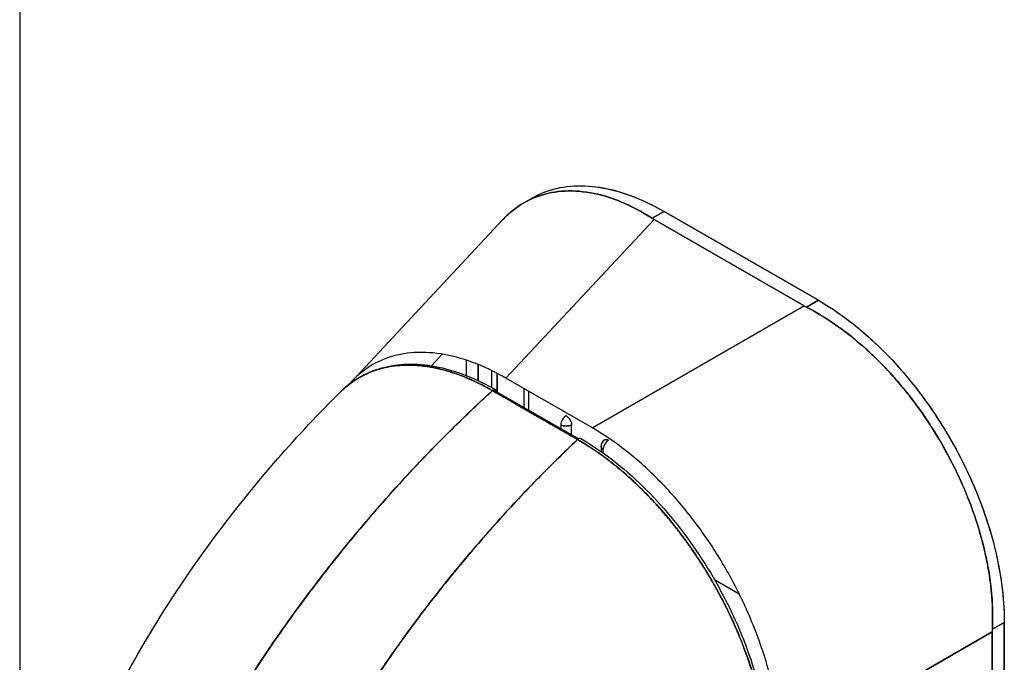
# Model space of a CAD drawing. Extents: x 807 to 1172, y 30 to 260.
# Tile 158 of 214: x 1121.33 to 1123.52, y 114.76 to 116.19. Entities that reach past the tile are written whole.
import ezdxf

# ---------------------------------------------------------------- set-up
doc = ezdxf.new("R2010")
doc.units = 0
doc.header["$LTSCALE"] = 4
doc.header["$MEASUREMENT"] = 0
doc.layers.get('0').update_dxf_attribs({"linetype": 'CONTINUOUS'})

msp = doc.modelspace()

# ---------------------------------------------------------------- linework, layer by layer
for p, q in [((1121.3324, 137.3427), (1121.3324, 93.7753)), ((1122.4519, 115.7837), (1122.4708, 115.7946)), ((1122.7364, 115.7494), (1122.763, 115.7647)), ((1122.763, 115.7647), (1122.7364, 115.7494)), ((1123.1056, 115.5674), (1122.763, 115.7647)), ((1122.763, 115.7647), (1123.1056, 115.5674)), ((1122.0696, 115.3873), (1122.4054, 115.7465)), ((1122.741, 115.7466), (1122.412, 115.3947)), ((1122.412, 115.3947), (1122.741, 115.7466)), ((1123.0742, 115.5547), (1122.741, 115.7466)), ((1122.741, 115.7466), (1123.0742, 115.5547)), ((1122.6044, 115.2839), (1123.0742, 115.5547)), ((1123.0742, 115.5547), (1122.6044, 115.2839)), ((1123.1056, 115.5674), (1123.0791, 115.5521)), ((1123.0791, 115.5521), (1123.1056, 115.5674)), ((1123.0466, 115.5388), (1123.0466, 115.5388)), ((1123.0584, 115.5456), (1123.0584, 115.5456)), ((1122.9611, 115.4895), (1122.9611, 115.4895)), ((1122.2465, 115.422), (1122.2705, 115.4476)), ((1122.3234, 115.4346), (1122.3234, 115.4006)), ((1122.3501, 115.3892), (1122.3501, 115.4248)), ((1122.3501, 115.4248), (1122.3501, 115.3892)), ((1122.3807, 115.3736), (1122.3807, 115.4112)), ((1122.3925, 115.3635), (1122.3925, 115.4053)), ((1122.3925, 115.4053), (1122.3925, 115.3635)), ((1122.6044, 115.2839), (1122.412, 115.3947)), ((1122.5732, 115.2597), (1122.3911, 115.3643)), ((1122.4514, 115.372), (1122.4514, 115.3297)), ((1122.4632, 115.3229), (1122.4632, 115.3652)), ((1122.5338, 115.2909), (1122.5338, 115.2823)), ((1122.5574, 115.2688), (1122.5574, 115.2909)), ((1122.6232, 115.2434), (1122.6232, 115.2316)), ((1122.6281, 115.2281), (1122.6281, 115.2366)), ((1122.8748, 114.9475), (1122.9298, 114.9158)), ((1123.5185, 114.8523), (1123.4919, 114.837)), ((1123.4919, 114.837), (1123.5185, 114.8523)), ((1123.5185, 114.1098), (1123.5185, 114.8523)), ((1123.5185, 114.8523), (1123.5185, 114.1098)), ((1123.4918, 114.8314), (1123.022, 114.5606)), ((1123.022, 114.5606), (1123.4918, 114.8314)), ((1123.4643, 114.8156), (1123.4643, 114.8156)), ((1123.4761, 114.8224), (1123.4761, 114.8224)), ((1123.4761, 114.8224), (1123.4761, 114.8224)), ((1123.4918, 114.0954), (1123.4918, 114.8314)), ((1123.4918, 114.8314), (1123.4918, 114.0954)), ((1123.3936, 114.7749), (1123.3936, 114.7749)), ((1123.4054, 114.7817), (1123.4054, 114.7817))]:
    msp.add_line(p, q)
msp.add_arc((1122.6398, 115.2434), 0.0167, 119.9366, 179.9973)
for centre, major_axis, ratio, start_param, end_param in [((1122.8181, 115.791), (0.1091, 0), 0.575867, 3.865722, 3.926798), ((1122.8181, 115.791), (0.1091, 0), 0.575862, 3.865727, 3.92681), ((1123.1514, 115.5991), (0.1091, 0), 0.575862, 3.927172, 3.988254), ((1123.1514, 115.5991), (0.1091, 0), 0.575867, 3.927168, 3.98825), ((1122.384, 115.3603), (0.00498, 0.00867), 0.57881, 5.495227, 7.361451), ((1122.5456, 115.2977), (0.0083, 0.0144), 0.578093, 0.783464, 2.354261), ((1122.5456, 115.2977), (0.0167, 0), 0.575862, 3.926991, 5.497787), ((1122.5733, 115.2516), (0.00498, 0.00867), 0.578842, 0, 1.078239), ((1122.6398, 115.2434), (-0.0083, -0.0144), 0.578093, 3.925057, 5.495853), ((1122.6398, 115.2434), (-0.0167, 0), 0.575862, 6.283158, 7.068583), ((1123.5689, 114.8759), (-0.0545, -0.0946), 0.578093, 5.43459, 5.495672), ((1123.5689, 114.8759), (-0.0545, -0.0946), 0.578098, 5.434594, 5.495676)]:
    msp.add_ellipse(centre, major_axis=major_axis, ratio=ratio, start_param=start_param, end_param=end_param)
for points, knots in [([(1122.4708, 115.7946), (1122.4791, 115.7994), (1122.4877, 115.8035), (1122.4966, 115.807), (1122.5148, 115.8142), (1122.5344, 115.8187), (1122.5552, 115.8206), (1122.5759, 115.8225), (1122.5977, 115.8216), (1122.6204, 115.818), (1122.6431, 115.8145), (1122.6666, 115.8081), (1122.6905, 115.7992), (1122.7143, 115.7903), (1122.7384, 115.7788), (1122.763, 115.7647)], [0.501265, 0.501265, 0.501265, 0.501265, 0.5555556, 0.5555556, 0.5555556, 0.6666667, 0.6666667, 0.6666667, 0.7777778, 0.7777778, 0.7777778, 0.8888889, 0.8888889, 0.8888889, 1, 1, 1, 1]), ([(1122.4708, 115.7946), (1122.4791, 115.7994), (1122.4878, 115.8036), (1122.4967, 115.8071), (1122.515, 115.8142), (1122.5346, 115.8188), (1122.5552, 115.8206), (1122.5759, 115.8225), (1122.5977, 115.8216), (1122.6201, 115.8181), (1122.6429, 115.8145), (1122.6665, 115.8082), (1122.6904, 115.7992), (1122.7144, 115.7903), (1122.7387, 115.7787), (1122.763, 115.7647)], [0.5012133, 0.5012133, 0.5012133, 0.5012133, 0.5552985, 0.5552985, 0.5552985, 0.6652244, 0.6652244, 0.6652244, 0.7756204, 0.7756204, 0.7756204, 0.8877415, 0.8877415, 0.8877415, 1, 1, 1, 1]), ([(1122.4054, 115.7465), (1122.4123, 115.7539), (1122.4195, 115.7607), (1122.4272, 115.7668), (1122.4426, 115.7792), (1122.4595, 115.789), (1122.4777, 115.7961), (1122.4958, 115.8032), (1122.5153, 115.8077), (1122.5357, 115.8093), (1122.5561, 115.811), (1122.5774, 115.8099), (1122.5995, 115.8061), (1122.6215, 115.8022), (1122.6442, 115.7955), (1122.6672, 115.7861), (1122.6901, 115.7766), (1122.7133, 115.7643), (1122.7364, 115.7494)], [0.3892486, 0.3892486, 0.3892486, 0.3892486, 0.4444444, 0.4444444, 0.4444444, 0.5555556, 0.5555556, 0.5555556, 0.6666667, 0.6666667, 0.6666667, 0.7777778, 0.7777778, 0.7777778, 0.8888889, 0.8888889, 0.8888889, 1, 1, 1, 1]), ([(1122.7364, 115.7494), (1122.7134, 115.7642), (1122.6903, 115.7765), (1122.6674, 115.786), (1122.6443, 115.7955), (1122.6215, 115.8022), (1122.5994, 115.8061), (1122.5994, 115.8061), (1122.5993, 115.8061), (1122.5993, 115.8061), (1122.5773, 115.8099), (1122.556, 115.811), (1122.5356, 115.8093), (1122.5356, 115.8093), (1122.5355, 115.8093), (1122.5355, 115.8093), (1122.5152, 115.8076), (1122.4958, 115.8032), (1122.4778, 115.7962), (1122.4777, 115.7961), (1122.4776, 115.7961), (1122.4776, 115.7961), (1122.4595, 115.789), (1122.4426, 115.7792), (1122.4272, 115.7669), (1122.4272, 115.7668), (1122.4271, 115.7668), (1122.4271, 115.7667), (1122.4195, 115.7606), (1122.4122, 115.7539), (1122.4054, 115.7466)], [0, 0, 0, 0, 0.1108364, 0.1108364, 0.1108364, 0.2222222, 0.2222222, 0.2222222, 0.2223767, 0.2223767, 0.2223767, 0.3330931, 0.3330931, 0.3330931, 0.3333333, 0.3333333, 0.3333333, 0.4440371, 0.4440371, 0.4440371, 0.4444444, 0.4444444, 0.4444444, 0.5555556, 0.5555556, 0.5555556, 0.5559572, 0.5559572, 0.5559572, 0.6109212, 0.6109212, 0.6109212, 0.6109212]), ([(1123.1056, 115.5674), (1123.1302, 115.5532), (1123.1542, 115.537), (1123.1781, 115.5184), (1123.2019, 115.4999), (1123.2255, 115.4791), (1123.2482, 115.4565), (1123.2709, 115.434), (1123.2927, 115.4097), (1123.3134, 115.384), (1123.3341, 115.3583), (1123.3537, 115.3311), (1123.372, 115.303), (1123.3902, 115.2748), (1123.4071, 115.2455), (1123.4224, 115.2156), (1123.4377, 115.1857), (1123.4514, 115.1551), (1123.4633, 115.1243), (1123.4753, 115.0935), (1123.4854, 115.0624), (1123.4936, 115.0315), (1123.5018, 115.0005), (1123.5081, 114.9696), (1123.5122, 114.9397), (1123.5164, 114.9097), (1123.5185, 114.8807), (1123.5185, 114.8523)], [0, 0, 0, 0, 0.111111, 0.111111, 0.111111, 0.222222, 0.222222, 0.222222, 0.333333, 0.333333, 0.333333, 0.444444, 0.444444, 0.444444, 0.555556, 0.555556, 0.555556, 0.666667, 0.666667, 0.666667, 0.777778, 0.777778, 0.777778, 0.888889, 0.888889, 0.888889, 1, 1, 1, 1]), ([(1123.1056, 115.5674), (1123.1279, 115.5545), (1123.1503, 115.5396), (1123.1724, 115.5228), (1123.1923, 115.5076), (1123.212, 115.4909), (1123.2313, 115.4729), (1123.2494, 115.4558), (1123.2672, 115.4376), (1123.2844, 115.4183), (1123.3015, 115.3991), (1123.318, 115.3788), (1123.3338, 115.3577), (1123.3501, 115.336), (1123.3656, 115.3134), (1123.3801, 115.2901), (1123.3947, 115.2668), (1123.4083, 115.2429), (1123.4209, 115.2185), (1123.4334, 115.1942), (1123.4449, 115.1695), (1123.4552, 115.1447), (1123.4655, 115.1198), (1123.4746, 115.0947), (1123.4825, 115.0698), (1123.4904, 115.0447), (1123.4971, 115.0197), (1123.5024, 114.995), (1123.5077, 114.9703), (1123.5118, 114.9459), (1123.5144, 114.922), (1123.5171, 114.8981), (1123.5185, 114.8748), (1123.5185, 114.8523)], [0, 0, 0, 0, 0.103179, 0.103179, 0.103179, 0.19641, 0.19641, 0.19641, 0.284272, 0.284272, 0.284272, 0.371718, 0.371718, 0.371718, 0.461564, 0.461564, 0.461564, 0.551364, 0.551364, 0.551364, 0.640801, 0.640801, 0.640801, 0.730189, 0.730189, 0.730189, 0.82001, 0.82001, 0.82001, 0.909949, 0.909949, 0.909949, 1, 1, 1, 1]), ([(1123.4919, 114.837), (1123.493, 114.8602), (1123.4927, 114.8841), (1123.4908, 114.9084), (1123.4904, 114.9145), (1123.4898, 114.9206), (1123.4892, 114.9267), (1123.4872, 114.9452), (1123.4844, 114.9638), (1123.4808, 114.9826), (1123.4785, 114.9949), (1123.4758, 115.0072), (1123.4727, 115.0196), (1123.4696, 115.0324), (1123.4661, 115.0453), (1123.4623, 115.0581), (1123.4568, 115.0765), (1123.4506, 115.0948), (1123.4438, 115.1131), (1123.4412, 115.1199), (1123.4386, 115.1267), (1123.4358, 115.1335), (1123.4261, 115.1575), (1123.4153, 115.1813), (1123.4035, 115.2046), (1123.403, 115.2056), (1123.4025, 115.2066), (1123.4019, 115.2076), (1123.3894, 115.232), (1123.3758, 115.256), (1123.3612, 115.2792), (1123.3585, 115.2835), (1123.3558, 115.2877), (1123.3531, 115.2919), (1123.3409, 115.3106), (1123.328, 115.3289), (1123.3145, 115.3466), (1123.3078, 115.3554), (1123.3009, 115.3641), (1123.2939, 115.3726), (1123.2843, 115.3843), (1123.2744, 115.3957), (1123.2643, 115.4067), (1123.2523, 115.4198), (1123.24, 115.4324), (1123.2275, 115.4444), (1123.2217, 115.4499), (1123.2159, 115.4553), (1123.21, 115.4606), (1123.1922, 115.4766), (1123.174, 115.4914), (1123.1553, 115.505), (1123.1532, 115.5065), (1123.1512, 115.5079), (1123.1491, 115.5094), (1123.1262, 115.5256), (1123.1027, 115.5399), (1123.0791, 115.5521)], [0, 0, 0, 0, 0.088873, 0.088873, 0.088873, 0.111111, 0.111111, 0.111111, 0.178162, 0.178162, 0.178162, 0.222222, 0.222222, 0.222222, 0.267931, 0.267931, 0.267931, 0.333333, 0.333333, 0.333333, 0.357816, 0.357816, 0.357816, 0.444444, 0.444444, 0.444444, 0.448135, 0.448135, 0.448135, 0.538943, 0.538943, 0.538943, 0.555556, 0.555556, 0.555556, 0.629644, 0.629644, 0.629644, 0.666667, 0.666667, 0.666667, 0.717569, 0.717569, 0.717569, 0.777778, 0.777778, 0.777778, 0.805438, 0.805438, 0.805438, 0.888889, 0.888889, 0.888889, 0.898091, 0.898091, 0.898091, 1, 1, 1, 1]), ([(1123.0791, 115.5521), (1123.105, 115.5388), (1123.1306, 115.523), (1123.1554, 115.5049), (1123.1802, 115.4869), (1123.2043, 115.4665), (1123.2275, 115.4444), (1123.2506, 115.4222), (1123.2728, 115.3982), (1123.2938, 115.3727), (1123.3148, 115.3472), (1123.3347, 115.3202), (1123.353, 115.292), (1123.3714, 115.2638), (1123.3883, 115.2346), (1123.4035, 115.2046), (1123.4187, 115.1746), (1123.4322, 115.1439), (1123.4438, 115.1129), (1123.4554, 115.082), (1123.4651, 115.0507), (1123.4727, 115.0195), (1123.4804, 114.9884), (1123.4859, 114.9573), (1123.4892, 114.9267), (1123.4924, 114.8962), (1123.4933, 114.8661), (1123.4919, 114.837)], [0, 0, 0, 0, 0.111111, 0.111111, 0.111111, 0.222222, 0.222222, 0.222222, 0.333333, 0.333333, 0.333333, 0.444444, 0.444444, 0.444444, 0.555556, 0.555556, 0.555556, 0.666667, 0.666667, 0.666667, 0.777778, 0.777778, 0.777778, 0.888889, 0.888889, 0.888889, 1, 1, 1, 1]), ([(1122.412, 115.3947), (1122.3871, 115.4089), (1122.3623, 115.4205), (1122.3381, 115.4295), (1122.3138, 115.4384), (1122.29, 115.4447), (1122.2671, 115.4482), (1122.2442, 115.4517), (1122.2221, 115.4525), (1122.2012, 115.4506), (1122.1802, 115.4486), (1122.1604, 115.444), (1122.1419, 115.4367), (1122.1235, 115.4295), (1122.1065, 115.4196), (1122.091, 115.4072), (1122.0812, 115.3993), (1122.072, 115.3904), (1122.0636, 115.3806)], [0, 0, 0, 0, 0.1111111, 0.1111111, 0.1111111, 0.2222222, 0.2222222, 0.2222222, 0.3333333, 0.3333333, 0.3333333, 0.4444444, 0.4444444, 0.4444444, 0.5555556, 0.5555556, 0.5555556, 0.6262263, 0.6262263, 0.6262263, 0.6262263]), ([(1122.0447, 115.364), (1122.072, 115.391), (1122.1059, 115.41), (1122.1801, 115.428), (1122.2209, 115.4279), (1122.3039, 115.4103), (1122.3467, 115.3932), (1122.389, 115.3689)], [0, 0, 0, 0, 0.5691, 0.5691, 1.123657, 1.123657, 1.658858, 1.658858, 1.658858, 1.658858]), ([(1122.0447, 115.364), (1122.0462, 115.3655), (1122.0478, 115.367), (1122.0493, 115.3684), (1122.0538, 115.3726), (1122.0583, 115.3764), (1122.063, 115.38), (1122.0698, 115.3854), (1122.0768, 115.3901), (1122.0839, 115.3944), (1122.0939, 115.4003), (1122.1041, 115.4052), (1122.1143, 115.4091), (1122.1171, 115.4102), (1122.1199, 115.4112), (1122.1228, 115.4121), (1122.1368, 115.4168), (1122.1507, 115.4198), (1122.1645, 115.4216), (1122.165, 115.4216), (1122.1655, 115.4217), (1122.166, 115.4218), (1122.18, 115.4234), (1122.1938, 115.4238), (1122.2073, 115.4232), (1122.2102, 115.4231), (1122.2131, 115.4229), (1122.216, 115.4227), (1122.2275, 115.4218), (1122.2387, 115.4202), (1122.2496, 115.4182), (1122.2542, 115.4173), (1122.2587, 115.4163), (1122.2631, 115.4153), (1122.2722, 115.4132), (1122.281, 115.4107), (1122.2897, 115.408), (1122.2954, 115.4062), (1122.3011, 115.4043), (1122.3067, 115.4023), (1122.3133, 115.3999), (1122.3197, 115.3974), (1122.326, 115.3947), (1122.3329, 115.3918), (1122.3397, 115.3888), (1122.3464, 115.3856), (1122.35, 115.3839), (1122.3536, 115.3821), (1122.3571, 115.3803), (1122.366, 115.3758), (1122.3745, 115.3712), (1122.382, 115.3669)], [0.3287986, 0.3287986, 0.3287986, 0.3287986, 0.3378724, 0.3378724, 0.3378724, 0.3636364, 0.3636364, 0.3636364, 0.4015229, 0.4015229, 0.4015229, 0.4545455, 0.4545455, 0.4545455, 0.4693394, 0.4693394, 0.4693394, 0.5426566, 0.5426566, 0.5426566, 0.5454545, 0.5454545, 0.5454545, 0.6201601, 0.6201601, 0.6201601, 0.6363636, 0.6363636, 0.6363636, 0.7005689, 0.7005689, 0.7005689, 0.7272727, 0.7272727, 0.7272727, 0.7817474, 0.7817474, 0.7817474, 0.8181818, 0.8181818, 0.8181818, 0.861421, 0.861421, 0.861421, 0.9090909, 0.9090909, 0.9090909, 0.9347795, 0.9347795, 0.9347795, 1, 1, 1, 1]), ([(1122.382, 115.3669), (1122.3808, 115.3675), (1122.3797, 115.3682), (1122.3786, 115.3688), (1122.3772, 115.3696), (1122.3759, 115.3703), (1122.3746, 115.371), (1122.3732, 115.3718), (1122.3717, 115.3726), (1122.3702, 115.3734), (1122.3687, 115.3743), (1122.3671, 115.3751), (1122.3655, 115.376), (1122.3638, 115.3769), (1122.3621, 115.3778), (1122.3604, 115.3786), (1122.3586, 115.3796), (1122.3568, 115.3805), (1122.3551, 115.3814), (1122.3532, 115.3823), (1122.3512, 115.3832), (1122.3493, 115.3842), (1122.3472, 115.3852), (1122.3452, 115.3862), (1122.3431, 115.3872), (1122.3407, 115.3882), (1122.3384, 115.3893), (1122.3361, 115.3904), (1122.3334, 115.3915), (1122.3308, 115.3927), (1122.3281, 115.3938), (1122.3252, 115.3951), (1122.3222, 115.3963), (1122.3192, 115.3975), (1122.3157, 115.3989), (1122.3123, 115.4002), (1122.3089, 115.4014), (1122.306, 115.4025), (1122.303, 115.4036), (1122.3, 115.4046), (1122.2992, 115.4049), (1122.2984, 115.4052), (1122.2976, 115.4055), (1122.2934, 115.4069), (1122.2893, 115.4082), (1122.2852, 115.4094), (1122.2808, 115.4107), (1122.2763, 115.412), (1122.2719, 115.4131), (1122.2672, 115.4144), (1122.2624, 115.4155), (1122.2577, 115.4165), (1122.2526, 115.4176), (1122.2475, 115.4186), (1122.2425, 115.4194), (1122.237, 115.4204), (1122.2315, 115.4211), (1122.2261, 115.4217), (1122.2245, 115.4219), (1122.2228, 115.4221), (1122.2212, 115.4222), (1122.2169, 115.4226), (1122.2127, 115.4229), (1122.2085, 115.4231), (1122.2021, 115.4235), (1122.1958, 115.4235), (1122.1896, 115.4234), (1122.1828, 115.4233), (1122.176, 115.4228), (1122.1694, 115.4221), (1122.1623, 115.4214), (1122.1553, 115.4203), (1122.1485, 115.419), (1122.1483, 115.4189), (1122.1481, 115.4189), (1122.1479, 115.4188), (1122.1402, 115.4173), (1122.1326, 115.4153), (1122.1253, 115.413), (1122.1173, 115.4104), (1122.1095, 115.4073), (1122.1019, 115.4038), (1122.096, 115.4011), (1122.0903, 115.3981), (1122.0847, 115.3948), (1122.0823, 115.3934), (1122.08, 115.392), (1122.0777, 115.3905), (1122.0691, 115.3849), (1122.0608, 115.3787), (1122.0531, 115.3718), (1122.0502, 115.3693), (1122.0474, 115.3667), (1122.0447, 115.364)], [0, 0, 0, 0, 0.0051535, 0.0051535, 0.0051535, 0.011125, 0.011125, 0.011125, 0.0177599, 0.0177599, 0.0177599, 0.024968, 0.024968, 0.024968, 0.0326646, 0.0326646, 0.0326646, 0.0407909, 0.0407909, 0.0407909, 0.0494929, 0.0494929, 0.0494929, 0.0590435, 0.0590435, 0.0590435, 0.0697173, 0.0697173, 0.0697173, 0.0817898, 0.0817898, 0.0817898, 0.0955416, 0.0955416, 0.0955416, 0.1112568, 0.1112568, 0.1112568, 0.125, 0.125, 0.125, 0.1288152, 0.1288152, 0.1288152, 0.1479502, 0.1479502, 0.1479502, 0.1687359, 0.1687359, 0.1687359, 0.1911746, 0.1911746, 0.1911746, 0.2155136, 0.2155136, 0.2155136, 0.2420183, 0.2420183, 0.2420183, 0.25, 0.25, 0.25, 0.2709744, 0.2709744, 0.2709744, 0.3027382, 0.3027382, 0.3027382, 0.3376886, 0.3376886, 0.3376886, 0.375, 0.375, 0.375, 0.3761252, 0.3761252, 0.3761252, 0.4181661, 0.4181661, 0.4181661, 0.4642343, 0.4642343, 0.4642343, 0.5, 0.5, 0.5, 0.515243, 0.515243, 0.515243, 0.571952, 0.571952, 0.571952, 0.5926556, 0.5926556, 0.5926556, 0.5926556]), ([(1121.5031, 114.6064), (1121.5777, 114.765), (1121.6713, 114.9164), (1121.8581, 115.1655), (1121.9492, 115.2694), (1122.0447, 115.364)], [0, 0, 0, 0, 1.578239, 1.578239, 2.854351, 2.854351, 2.854351, 2.854351]), ([(1122.382, 115.3669), (1122.3346, 115.3236), (1122.2894, 115.2796), (1122.2464, 115.2352), (1122.2033, 115.1909), (1122.1624, 115.1463), (1122.1237, 115.1018), (1122.085, 115.0572), (1122.0485, 115.0128), (1122.014, 114.9687), (1121.9795, 114.9247), (1121.9472, 114.881), (1121.9168, 114.838), (1121.8865, 114.795), (1121.8582, 114.7527), (1121.8318, 114.7112), (1121.8185, 114.6904), (1121.8058, 114.6699), (1121.7935, 114.6496)], [0, 0, 0, 0, 0.181782, 0.181782, 0.181782, 0.363564, 0.363564, 0.363564, 0.545346, 0.545346, 0.545346, 0.727128, 0.727128, 0.727128, 0.90891, 0.90891, 0.90891, 1, 1, 1, 1]), ([(1121.7935, 114.6496), (1121.8103, 114.6774), (1121.828, 114.7056), (1121.8466, 114.7343), (1121.8652, 114.763), (1121.8848, 114.7921), (1121.9053, 114.8216), (1121.9258, 114.8511), (1121.9473, 114.8808), (1121.9697, 114.9109), (1121.9922, 114.9409), (1122.0156, 114.9712), (1122.04, 115.0016), (1122.0645, 115.032), (1122.0899, 115.0626), (1122.1164, 115.0932), (1122.1428, 115.1239), (1122.1703, 115.1545), (1122.1987, 115.1851), (1122.2272, 115.2158), (1122.2567, 115.2463), (1122.2873, 115.2766), (1122.3178, 115.307), (1122.3494, 115.3371), (1122.382, 115.3669)], [0, 0, 0, 0, 0.12462, 0.12462, 0.12462, 0.249674, 0.249674, 0.249674, 0.374729, 0.374729, 0.374729, 0.499784, 0.499784, 0.499784, 0.624839, 0.624839, 0.624839, 0.749894, 0.749894, 0.749894, 0.874949, 0.874949, 0.874949, 1, 1, 1, 1]), ([(1122.382, 115.3669), (1122.4007, 115.3561), (1122.4152, 115.3478), (1122.4267, 115.3412), (1122.4383, 115.3345), (1122.4469, 115.3296), (1122.4537, 115.3257), (1122.4606, 115.3218), (1122.4656, 115.3188), (1122.4701, 115.3163), (1122.4746, 115.3137), (1122.4785, 115.3114), (1122.483, 115.3089), (1122.4875, 115.3063), (1122.4926, 115.3034), (1122.4994, 115.2994), (1122.5063, 115.2955), (1122.5148, 115.2905), (1122.5264, 115.2839), (1122.5379, 115.2773), (1122.5525, 115.2689), (1122.5712, 115.2582)], [0, 0, 0, 0, 0.142857, 0.142857, 0.142857, 0.285714, 0.285714, 0.285714, 0.428571, 0.428571, 0.428571, 0.571429, 0.571429, 0.571429, 0.714286, 0.714286, 0.714286, 0.857143, 0.857143, 0.857143, 1, 1, 1, 1]), ([(1122.3839, 115.3684), (1122.3852, 115.3677), (1122.3865, 115.367), (1122.3877, 115.3662), (1122.3889, 115.3656), (1122.39, 115.365), (1122.3911, 115.3643)], [0.98904913, 0.98904913, 0.98904913, 0.98904913, 0.99489394, 0.99489394, 0.99489394, 1, 1, 1, 1]), ([(1122.5456, 115.3113), (1122.5471, 115.3103), (1122.5486, 115.3092), (1122.55, 115.3077), (1122.5515, 115.3063), (1122.5528, 115.3045), (1122.5539, 115.3026), (1122.555, 115.3007), (1122.5559, 115.2986), (1122.5565, 115.2966), (1122.5571, 115.2946), (1122.5575, 115.2927), (1122.5574, 115.2909)], [0, 0, 0, 0, 0.25, 0.25, 0.25, 0.5, 0.5, 0.5, 0.75, 0.75, 0.75, 1, 1, 1, 1]), ([(1122.5574, 115.2909), (1122.5559, 115.2899), (1122.554, 115.2892), (1122.552, 115.2888), (1122.5499, 115.2883), (1122.5478, 115.2881), (1122.5456, 115.2881), (1122.5434, 115.2881), (1122.5412, 115.2883), (1122.5392, 115.2888), (1122.5372, 115.2893), (1122.5354, 115.29), (1122.5338, 115.2909)], [0, 0, 0, 0, 0.25, 0.25, 0.25, 0.5, 0.5, 0.5, 0.75, 0.75, 0.75, 1, 1, 1, 1]), ([(1123.022, 114.5606), (1123.0219, 114.5893), (1123.0196, 114.619), (1123.0153, 114.6493), (1123.0109, 114.6797), (1123.0045, 114.7107), (1122.9961, 114.7418), (1122.9877, 114.773), (1122.9774, 114.8043), (1122.9653, 114.8354), (1122.9532, 114.8665), (1122.9393, 114.8974), (1122.9239, 114.9276), (1122.9084, 114.9578), (1122.8914, 114.9873), (1122.873, 115.0158), (1122.8545, 115.0443), (1122.8348, 115.0717), (1122.8139, 115.0977), (1122.793, 115.1237), (1122.7711, 115.1483), (1122.7483, 115.1711), (1122.7255, 115.1939), (1122.7019, 115.2149), (1122.6778, 115.2338), (1122.6537, 115.2527), (1122.6292, 115.2695), (1122.6044, 115.2839)], [0, 0, 0, 0, 0.111111, 0.111111, 0.111111, 0.222222, 0.222222, 0.222222, 0.333333, 0.333333, 0.333333, 0.444444, 0.444444, 0.444444, 0.555556, 0.555556, 0.555556, 0.666667, 0.666667, 0.666667, 0.777778, 0.777778, 0.777778, 0.888889, 0.888889, 0.888889, 1, 1, 1, 1]), ([(1122.5712, 115.2582), (1122.5392, 115.2281), (1122.5083, 115.1976), (1122.4784, 115.1669), (1122.4485, 115.1362), (1122.4196, 115.1053), (1122.3918, 115.0743), (1122.364, 115.0433), (1122.3372, 115.0122), (1122.3115, 114.9812), (1122.2857, 114.9501), (1122.261, 114.9191), (1122.2373, 114.8883), (1122.2136, 114.8574), (1122.191, 114.8267), (1122.1693, 114.7962), (1122.1477, 114.7658), (1122.127, 114.7355), (1122.1073, 114.7056), (1122.0876, 114.6756), (1122.0689, 114.646), (1122.0511, 114.6168), (1122.0333, 114.5877), (1122.0166, 114.5589), (1122.0006, 114.5306)], [0, 0, 0, 0, 0.125051, 0.125051, 0.125051, 0.250106, 0.250106, 0.250106, 0.375161, 0.375161, 0.375161, 0.500216, 0.500216, 0.500216, 0.625271, 0.625271, 0.625271, 0.750326, 0.750326, 0.750326, 0.87538, 0.87538, 0.87538, 1, 1, 1, 1]), ([(1122.0006, 114.5306), (1122.0123, 114.5513), (1122.0244, 114.5722), (1122.037, 114.5934), (1122.0621, 114.6355), (1122.0892, 114.6786), (1122.1184, 114.7223), (1122.1475, 114.7659), (1122.1787, 114.8103), (1122.2121, 114.8549), (1122.2454, 114.8996), (1122.2809, 114.9447), (1122.3186, 114.9898), (1122.3563, 115.0349), (1122.3962, 115.0801), (1122.4383, 115.125), (1122.4804, 115.1698), (1122.5247, 115.2144), (1122.5712, 115.2582)], [0, 0, 0, 0, 0.09109, 0.09109, 0.09109, 0.272872, 0.272872, 0.272872, 0.454654, 0.454654, 0.454654, 0.636436, 0.636436, 0.636436, 0.818218, 0.818218, 0.818218, 1, 1, 1, 1]), ([(1122.9955, 114.5244), (1122.9954, 114.5301), (1122.9953, 114.5359), (1122.9951, 114.5417), (1122.9949, 114.5482), (1122.9946, 114.5547), (1122.9941, 114.5613), (1122.9937, 114.5685), (1122.9931, 114.5758), (1122.9923, 114.5831), (1122.9915, 114.5912), (1122.9906, 114.5993), (1122.9895, 114.6075), (1122.9886, 114.6134), (1122.9878, 114.6194), (1122.9868, 114.6254), (1122.9863, 114.6285), (1122.9858, 114.6315), (1122.9853, 114.6346), (1122.9835, 114.6446), (1122.9816, 114.6546), (1122.9794, 114.6647), (1122.977, 114.6759), (1122.9744, 114.6871), (1122.9715, 114.6983), (1122.9686, 114.7095), (1122.9655, 114.7207), (1122.9621, 114.7319), (1122.9618, 114.7331), (1122.9614, 114.7342), (1122.9611, 114.7354), (1122.9569, 114.749), (1122.9524, 114.7626), (1122.9476, 114.7763), (1122.9421, 114.7914), (1122.9363, 114.8066), (1122.9301, 114.8217), (1122.9276, 114.8276), (1122.9251, 114.8335), (1122.9225, 114.8395), (1122.9178, 114.8503), (1122.9128, 114.8611), (1122.9077, 114.8719), (1122.8995, 114.889), (1122.8908, 114.9059), (1122.8816, 114.9226), (1122.8777, 114.9298), (1122.8737, 114.9369), (1122.8696, 114.944), (1122.865, 114.9519), (1122.8603, 114.9597), (1122.8556, 114.9675), (1122.8476, 114.9804), (1122.8393, 114.9932), (1122.8308, 115.0058), (1122.8232, 115.0171), (1122.8153, 115.0281), (1122.8073, 115.039), (1122.8066, 115.0399), (1122.806, 115.0408), (1122.8053, 115.0417), (1122.7987, 115.0506), (1122.7919, 115.0593), (1122.7851, 115.0679), (1122.7783, 115.0765), (1122.7714, 115.0848), (1122.7644, 115.093), (1122.758, 115.1004), (1122.7516, 115.1077), (1122.7452, 115.1148), (1122.7409, 115.1195), (1122.7366, 115.1241), (1122.7322, 115.1287), (1122.7306, 115.1304), (1122.729, 115.1321), (1122.7273, 115.1338), (1122.7219, 115.1395), (1122.7164, 115.145), (1122.7108, 115.1505), (1122.7057, 115.1554), (1122.7006, 115.1603), (1122.6955, 115.1651), (1122.6907, 115.1695), (1122.686, 115.1739), (1122.6812, 115.1781), (1122.6768, 115.182), (1122.6723, 115.1859), (1122.6679, 115.1897), (1122.6638, 115.1931), (1122.6596, 115.1965), (1122.6555, 115.1999), (1122.6547, 115.2005), (1122.654, 115.2011), (1122.6532, 115.2018), (1122.6502, 115.2042), (1122.6472, 115.2066), (1122.6441, 115.2089), (1122.6407, 115.2116), (1122.6373, 115.2142), (1122.6339, 115.2167), (1122.6309, 115.219), (1122.6279, 115.2212), (1122.6249, 115.2234), (1122.6223, 115.2253), (1122.6197, 115.2271), (1122.617, 115.229), (1122.6147, 115.2306), (1122.6124, 115.2322), (1122.61, 115.2338), (1122.6079, 115.2353), (1122.6058, 115.2367), (1122.6037, 115.2381), (1122.6018, 115.2393), (1122.5999, 115.2406), (1122.598, 115.2418), (1122.5962, 115.243), (1122.5944, 115.2441), (1122.5927, 115.2452), (1122.591, 115.2463), (1122.5893, 115.2474), (1122.5876, 115.2484), (1122.586, 115.2494), (1122.5844, 115.2504), (1122.5829, 115.2513), (1122.5814, 115.2522), (1122.5799, 115.2531), (1122.5785, 115.2539), (1122.5772, 115.2547), (1122.5759, 115.2555), (1122.5746, 115.2562), (1122.5734, 115.2569), (1122.5723, 115.2575), (1122.5712, 115.2582)], [0, 0, 0, 0, 0.022163, 0.022163, 0.022163, 0.046721, 0.046721, 0.046721, 0.07375, 0.07375, 0.07375, 0.103441, 0.103441, 0.103441, 0.125, 0.125, 0.125, 0.135958, 0.135958, 0.135958, 0.171628, 0.171628, 0.171628, 0.210936, 0.210936, 0.210936, 0.25, 0.25, 0.25, 0.254076, 0.254076, 0.254076, 0.301415, 0.301415, 0.301415, 0.354208, 0.354208, 0.354208, 0.375, 0.375, 0.375, 0.413119, 0.413119, 0.413119, 0.473883, 0.473883, 0.473883, 0.5, 0.5, 0.5, 0.529014, 0.529014, 0.529014, 0.577715, 0.577715, 0.577715, 0.621414, 0.621414, 0.621414, 0.625, 0.625, 0.625, 0.66093, 0.66093, 0.66093, 0.696579, 0.696579, 0.696579, 0.728771, 0.728771, 0.728771, 0.75, 0.75, 0.75, 0.757976, 0.757976, 0.757976, 0.784626, 0.784626, 0.784626, 0.80904, 0.80904, 0.80904, 0.83151, 0.83151, 0.83151, 0.852308, 0.852308, 0.852308, 0.871433, 0.871433, 0.871433, 0.875, 0.875, 0.875, 0.888962, 0.888962, 0.888962, 0.904641, 0.904641, 0.904641, 0.918368, 0.918368, 0.918368, 0.930426, 0.930426, 0.930426, 0.941092, 0.941092, 0.941092, 0.950638, 0.950638, 0.950638, 0.959335, 0.959335, 0.959335, 0.967454, 0.967454, 0.967454, 0.975136, 0.975136, 0.975136, 0.982323, 0.982323, 0.982323, 0.988932, 0.988932, 0.988932, 0.994877, 0.994877, 0.994877, 1, 1, 1, 1]), ([(1122.5712, 115.2582), (1122.5786, 115.2539), (1122.5871, 115.2488), (1122.5961, 115.2431), (1122.5996, 115.2408), (1122.6031, 115.2385), (1122.6068, 115.236), (1122.6135, 115.2315), (1122.6203, 115.2268), (1122.6272, 115.2217), (1122.6335, 115.2171), (1122.6399, 115.2122), (1122.6465, 115.2071), (1122.6521, 115.2027), (1122.6578, 115.1981), (1122.6636, 115.1933), (1122.6722, 115.1861), (1122.6811, 115.1783), (1122.6902, 115.17), (1122.6947, 115.1659), (1122.6992, 115.1617), (1122.7037, 115.1573), (1122.7147, 115.1468), (1122.7259, 115.1355), (1122.7374, 115.1232), (1122.7403, 115.1201), (1122.7432, 115.1169), (1122.7462, 115.1137), (1122.7597, 115.0988), (1122.7736, 115.0825), (1122.7876, 115.0647), (1122.7882, 115.0641), (1122.7887, 115.0634), (1122.7893, 115.0627), (1122.8031, 115.0451), (1122.8171, 115.0261), (1122.8312, 115.0052), (1122.834, 115.001), (1122.8369, 114.9968), (1122.8397, 114.9924), (1122.85, 114.9768), (1122.8603, 114.9601), (1122.8704, 114.9426), (1122.8775, 114.9303), (1122.8846, 114.9174), (1122.8915, 114.9043), (1122.8962, 114.8953), (1122.9008, 114.8861), (1122.9053, 114.8768), (1122.916, 114.8548), (1122.926, 114.8322), (1122.935, 114.8096), (1122.9355, 114.8082), (1122.9361, 114.8067), (1122.9367, 114.8053), (1122.9448, 114.7846), (1122.9521, 114.764), (1122.9586, 114.7434), (1122.9626, 114.7306), (1122.9664, 114.7178), (1122.9698, 114.7049), (1122.972, 114.6966), (1122.974, 114.6884), (1122.976, 114.6801), (1122.9806, 114.6601), (1122.9845, 114.6404), (1122.9874, 114.6216), (1122.9881, 114.6168), (1122.9888, 114.612), (1122.9895, 114.6074), (1122.9913, 114.5942), (1122.9926, 114.5815), (1122.9936, 114.5694), (1122.9948, 114.5533), (1122.9954, 114.5383), (1122.9955, 114.5244)], [0, 0, 0, 0, 0.065233, 0.065233, 0.065233, 0.090909, 0.090909, 0.090909, 0.138606, 0.138606, 0.138606, 0.181818, 0.181818, 0.181818, 0.218295, 0.218295, 0.218295, 0.272727, 0.272727, 0.272727, 0.299488, 0.299488, 0.299488, 0.363636, 0.363636, 0.363636, 0.379913, 0.379913, 0.379913, 0.454545, 0.454545, 0.454545, 0.457429, 0.457429, 0.457429, 0.530754, 0.530754, 0.530754, 0.545455, 0.545455, 0.545455, 0.598649, 0.598649, 0.598649, 0.636364, 0.636364, 0.636364, 0.662242, 0.662242, 0.662242, 0.723318, 0.723318, 0.723318, 0.727273, 0.727273, 0.727273, 0.783303, 0.783303, 0.783303, 0.818182, 0.818182, 0.818182, 0.840721, 0.840721, 0.840721, 0.895221, 0.895221, 0.895221, 0.909091, 0.909091, 0.909091, 0.94822, 0.94822, 0.94822, 1, 1, 1, 1]), ([(1122.5782, 115.2602), (1122.625, 115.2334), (1122.6723, 115.1969), (1122.7584, 115.1127), (1122.7986, 115.0644), (1122.8693, 114.9607), (1122.9007, 114.9039), (1122.951, 114.7891), (1122.9703, 114.7296), (1122.9932, 114.6228), (1122.9987, 114.574), (1122.9987, 114.5286)], [0, 0, 0, 0, 0.592261, 0.592261, 1.15937, 1.15937, 1.729253, 1.729253, 2.301395, 2.301395, 2.798391, 2.798391, 2.798391, 2.798391]), ([(1122.6315, 115.2578), (1122.6315, 115.2578), (1122.6315, 115.2578), (1122.6315, 115.2578), (1122.6326, 115.2585), (1122.634, 115.2587), (1122.6354, 115.2586), (1122.6368, 115.2584), (1122.6382, 115.2579), (1122.6398, 115.257)], [0.499998, 0.499998, 0.499998, 0.499998, 0.5, 0.5, 0.5, 0.75, 0.75, 0.75, 1, 1, 1, 1]), ([(1122.6281, 115.2366), (1122.6265, 115.2376), (1122.6253, 115.2385), (1122.6245, 115.2396), (1122.6237, 115.2408), (1122.6232, 115.2421), (1122.6232, 115.2433), (1122.6232, 115.2434), (1122.6232, 115.2434), (1122.6232, 115.2434)], [0, 0, 0, 0, 0.25, 0.25, 0.25, 0.5, 0.5, 0.5, 0.5036627, 0.5036627, 0.5036627, 0.5036627])]:
    msp.add_open_spline(points, degree=3, knots=knots)
for points in [[(1122.4615, 115.7889), (1122.4615, 115.7889), (1122.4615, 115.7889), (1122.4615, 115.7889)], [(1122.4615, 115.7889), (1122.4615, 115.7889), (1122.4615, 115.7889), (1122.4615, 115.7889)], [(1122.2934, 115.4068), (1122.2934, 115.4068), (1122.2934, 115.4068), (1122.2935, 115.4068)], [(1122.3911, 115.3643), (1122.3887, 115.3657), (1122.3863, 115.367), (1122.3839, 115.3684)], [(1121.9773, 114.9209), (1121.9773, 114.9209), (1121.9773, 114.9209), (1121.9773, 114.9209)], [(1121.9773, 114.9209), (1121.9773, 114.9209), (1121.9773, 114.9209), (1121.9773, 114.9209)], [(1121.9629, 114.9017), (1121.9629, 114.9017), (1121.9629, 114.9017), (1121.9629, 114.9017)]]:
    msp.add_open_spline(points, degree=3)

doc.saveas('drawing.dxf')
